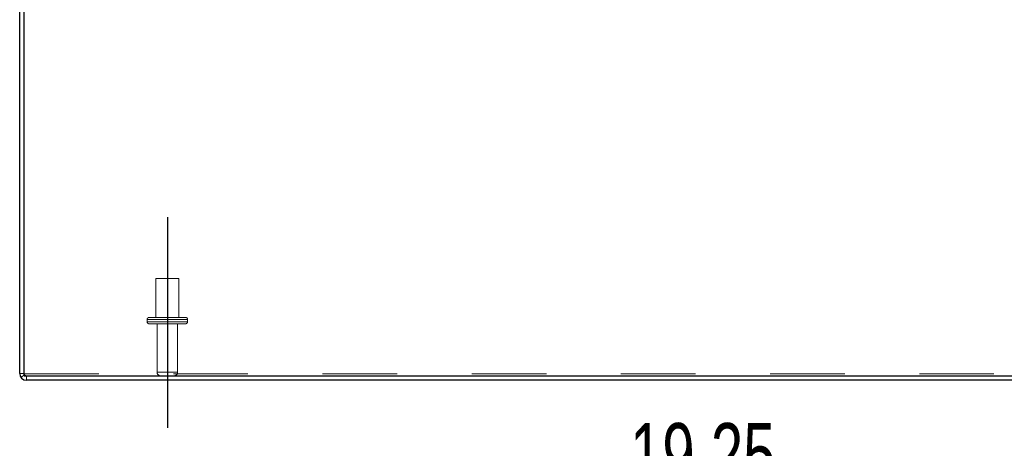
# Model space of a CAD drawing. Header units: inches. Extents: x 0.2 to 10.8, y 0.2 to 8.2.
# Tile 3 of 98: x 2.7 to 4, y 1.3 to 1.9. Entities that reach past the tile are written whole.
import ezdxf

# ---------------------------------------------------------------- set-up
doc = ezdxf.new("R2010")
doc.units = ezdxf.units.IN
doc.header["$MEASUREMENT"] = 0
doc.linetypes.add('CENTERX2', pattern=[0.8, 0.5, -0.1, 0.1, -0.1])
doc.linetypes.add('HIDDEN', pattern=[0.075, 0.05, -0.025])
for name, color, linetype in [('CENTER', 40, 'CENTERX2'), ('DIMENSIONS', 140, 'Continuous'), ('SLD-0', 179, 'Continuous')]:
    doc.layers.add(name, color=color, linetype=linetype)
doc.styles.add('SLDTEXTSTYLE0', font='TXT', dxfattribs={"width": 0.7})
doc.dimstyles.new('SLDDIMSTYLE0', dxfattribs={"dimtxt": 0.084961, "dimasz": 0.13, "dimexe": 0, "dimexo": 0.0625, "dimgap": 0.02124, "dimtad": 0, "dimtih": 1, "dimtoh": 1, "dimlfac": 12, "dimrnd": 1e-09, "dimzin": 12, "dimdsep": 46, "dimtxsty": 'SLDTEXTSTYLE0', "dimsah": 1, "dimcen": 0.09, "dimadec": 0, "dimazin": 3, "dimtfac": 1, "dimtofl": 0, "dimtmove": 0, "dimatfit": 3, "dimfxl": 0, "dimfrac": 2, "dimtolj": 1, "dimtzin": 12, "dimarcsym": 0})

# ---------------------------------------------------------------- blocks, each defined once
blk = doc.blocks.new('_D_23')
at = {"layer": 'DIMENSIONS'}
for p, q in [((2.8856, 1.2864), (2.8856, 1.0912)), ((4.4898, 1.2864), (4.4898, 1.0912)), ((2.8856, 1.2162), (3.3906, 1.2162)), ((3.5057, 1.2162), (3.4772, 1.2162)), ((3.4772, 1.2162), (3.4772, 1.0812)), ((3.8289, 1.2162), (3.8574, 1.2162)), ((3.8574, 1.2162), (3.8574, 1.0812)), ((4.4898, 1.2162), (3.944, 1.2162)), ((3.4772, 1.0812), (3.5057, 1.0812)), ((3.8574, 1.0812), (3.8289, 1.0812))]:
    blk.add_line(p, q, dxfattribs=at)
for points in [[(2.8856, 1.2162), (3.0156, 1.1962), (3.0156, 1.2362)], [(4.4898, 1.2162), (4.3598, 1.2362), (4.3598, 1.1962)]]:
    blk.add_solid(points, dxfattribs=at)
at = {"layer": 'DIMENSIONS', "char_height": 0.08333, "attachment_point": 1, "style": 'SLDTEXTSTYLE0'}
for s, insert in [('19.25', (3.5057, 1.3427)), ('489.0', (3.5057, 1.1886))]:
    blk.add_mtext(s, dxfattribs=dict(at, insert=insert))

msp = doc.modelspace()

# ---------------------------------------------------------------- linework, layer by layer
at = {"layer": 'CENTER'}
msp.add_line((2.8855851, 1.6185879), (2.8855851, 1.3363946), dxfattribs=at)
at = {"layer": 'SLD-0', "linetype": 'Continuous', "lineweight": 25}
for p, q in [((2.6876684, 1.4090791), (2.6876684, 2.3720031)), ((2.6936684, 1.4060791), (2.6936684, 2.3720064)), ((2.6936684, 1.4060791), (4.6816684, 1.4060791)), ((4.6816684, 1.4000791), (2.6966684, 1.4000791))]:
    msp.add_line(p, q, dxfattribs=at)
at = {"layer": 'SLD-0', "linetype": 'HIDDEN', "lineweight": 18}
for p, q in [((2.9012101, 1.5362458), (2.8699601, 1.5362458)), ((2.8699601, 1.5362458), (2.8699601, 1.4841624)), ((2.9012101, 1.4841624), (2.9012101, 1.5362458)), ((2.9126684, 1.4816624), (2.8585017, 1.4816624)), ((2.9126684, 1.4816624), (2.8585017, 1.4816624)), ((2.8585017, 1.4816624), (2.8585017, 1.4783291)), ((2.9126684, 1.4783291), (2.8585017, 1.4783291)), ((2.9126684, 1.4783291), (2.8585017, 1.4783291)), ((2.9101684, 1.4841624), (2.8610018, 1.4841624)), ((2.9126684, 1.4783291), (2.9126684, 1.4816624)), ((2.9101684, 1.4758291), (2.8610018, 1.4758291)), ((2.8717517, 1.4758291), (2.8717517, 1.4110791)), ((2.8994184, 1.4110791), (2.8994184, 1.4758291)), ((2.6936684, 1.4090791), (2.6876684, 1.4090791)), ((2.6942287, 1.4073333), (2.6893494, 1.4038416)), ((2.6936684, 1.4086148), (4.6816684, 1.4086148)), ((2.6966684, 1.4060791), (2.6966684, 1.4000791)), ((2.8994184, 1.4110791), (2.8719063, 1.4110791)), ((2.8994184, 1.4110791), (2.8719063, 1.4110791))]:
    msp.add_line(p, q, dxfattribs=at)
for centre, radius, start, end in [((2.8610017, 1.4816624), 0.0025, 90, 180), ((2.8610017, 1.4783291), 0.0025, 180, 270), ((2.9101684, 1.4816624), 0.0025, 0, 90), ((2.9101684, 1.4783291), 0.0025, 270, 0), ((2.6966684, 1.4090791), 0.003, 180, 270), ((2.8767517, 1.4110791), 0.005, 180, 270), ((2.8944184, 1.4110791), 0.005, 270, 0)]:
    msp.add_arc(centre, radius, start, end, dxfattribs=at)
at = {"layer": 'SLD-0', "linetype": 'Continuous', "lineweight": 25}
msp.add_arc((2.6966684, 1.4090791), 0.009, 180, 270, dxfattribs=at)

# ---------------------------------------------------------------- dimensions: what is measured, and where the dimension line sits
at = {"layer": 'DIMENSIONS'}
dim = msp.add_linear_dim(base=(4.4897517, 1.2162269), p1=(2.8855851, 1.3363946), p2=(4.4897517, 1.3363946), dimstyle='SLDDIMSTYLE0', dxfattribs=at)
dim.commit()
dim.dimension.update_dxf_attribs({"geometry": '_D_23', "text_midpoint": (3.6673121, 1.2162269), "dimtype": 160})

doc.saveas('drawing.dxf')
